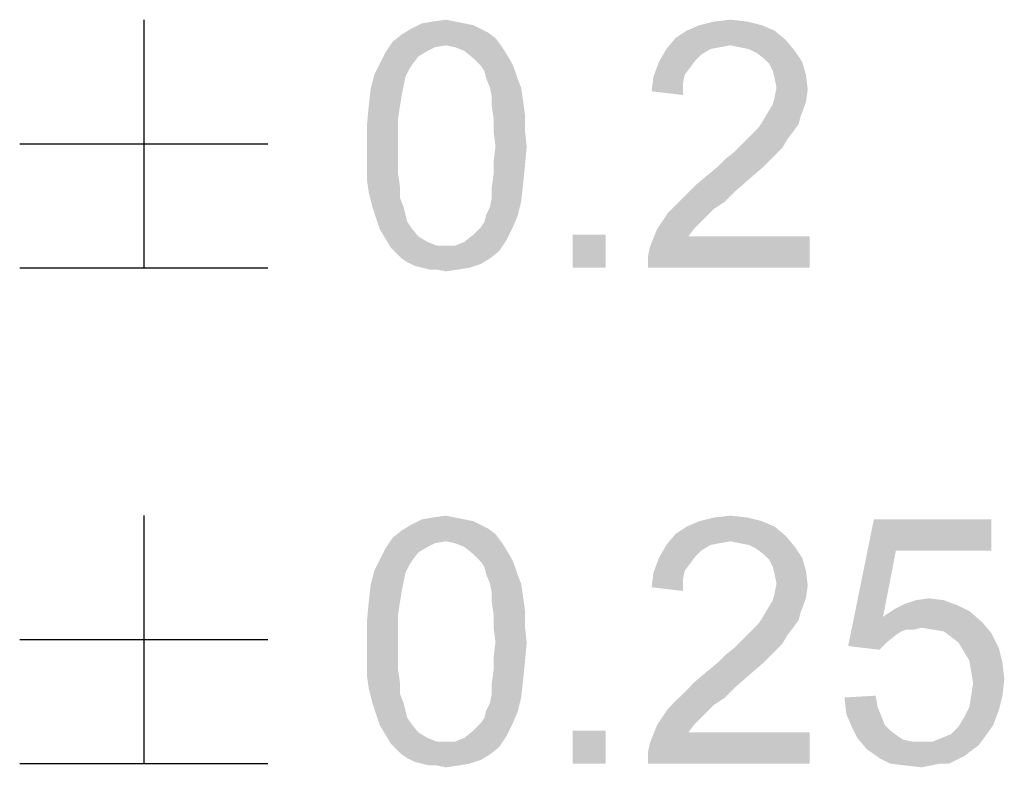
# Model space of a CAD drawing. Extents: x 0 to 1189, y 0 to 841.
# Tile 73 of 96: x 1136 to 1146, y 50 to 57. Entities that reach past the tile are written whole.
import ezdxf

# ---------------------------------------------------------------- set-up
doc = ezdxf.new("R2010")
doc.units = 0
doc.header["$LTSCALE"] = 65.395
doc.layers.get('0').update_dxf_attribs({"linetype": 'CONTINUOUS'})

msp = doc.modelspace()

# ---------------------------------------------------------------- linework, layer by layer
at = {"color": 6, "linetype": 'Continuous'}
for p, q in [((1137.6017, 57.25), (1137.6017, 54.95)), ((1136.4517, 56.1), (1138.7517, 56.1)), ((1136.4517, 54.95), (1138.7517, 54.95)), ((1137.6017, 52.65), (1137.6017, 50.35)), ((1136.4517, 51.5), (1138.7517, 51.5)), ((1136.4517, 50.35), (1138.7517, 50.35))]:
    msp.add_line(p, q, dxfattribs=at)
for points in [[(1140.5747, 57.2159), (1140.6599, 57.1989), (1140.0806, 57.1648)], [(1140.5747, 57.2159), (1140.0806, 57.1648), (1140.1828, 57.2159)], [(1140.0806, 57.1648), (1140.6599, 57.1989), (1140.728, 57.1648)], [(1140.4895, 57.233), (1140.1828, 57.2159), (1140.2851, 57.233)], [(1140.1828, 57.2159), (1140.4895, 57.233), (1140.5747, 57.2159)], [(1140.2851, 57.233), (1140.4043, 57.25), (1140.4895, 57.233)], [(1143.3347, 57.1989), (1142.6362, 57.1478), (1142.7554, 57.1989)], [(1142.6362, 57.1478), (1143.3347, 57.1989), (1143.4539, 57.1478)], [(1143.1984, 57.233), (1142.7554, 57.1989), (1142.8917, 57.233)], [(1142.7554, 57.1989), (1143.1984, 57.233), (1143.3347, 57.1989)], [(1142.8917, 57.233), (1143.0451, 57.25), (1143.1984, 57.233)], [(1140.8643, 57.0796), (1139.9102, 57.0456), (1139.9954, 57.1137)], [(1140.4043, 57.0115), (1139.9102, 57.0456), (1140.8643, 57.0796)], [(1140.728, 57.1648), (1140.7962, 57.1307), (1139.9954, 57.1137)], [(1140.728, 57.1648), (1139.9954, 57.1137), (1140.0806, 57.1648)], [(1139.9954, 57.1137), (1140.7962, 57.1307), (1140.8643, 57.0796)], [(1140.4043, 57.0115), (1140.8643, 57.0796), (1140.9154, 57.0115)], [(1143.5562, 57.0626), (1142.4488, 56.9774), (1142.5339, 57.0796)], [(1143.4539, 57.1478), (1142.5339, 57.0796), (1142.6362, 57.1478)], [(1142.5339, 57.0796), (1143.4539, 57.1478), (1143.5562, 57.0626)], [(1140.4043, 57.0115), (1139.8421, 56.9433), (1139.9102, 57.0456)], [(1140.4043, 57.0115), (1140.3021, 56.9944), (1139.8421, 56.9433)], [(1140.3021, 56.9944), (1140.2339, 56.9604), (1139.8421, 56.9433)], [(1140.9154, 57.0115), (1140.4895, 56.9944), (1140.4043, 57.0115)], [(1140.5747, 56.9604), (1140.4895, 56.9944), (1140.9154, 57.0115)], [(1140.5747, 56.9604), (1140.9154, 57.0115), (1140.9495, 56.9604)], [(1143.5562, 57.0626), (1143.0451, 57.0115), (1142.4488, 56.9774)], [(1143.0451, 57.0115), (1142.9428, 56.9944), (1142.4488, 56.9774)], [(1142.4488, 56.9774), (1142.9428, 56.9944), (1142.8576, 56.9774)], [(1143.1302, 56.9944), (1143.0451, 57.0115), (1143.5562, 57.0626)], [(1143.2154, 56.9774), (1143.1302, 56.9944), (1143.5562, 57.0626)], [(1143.2154, 56.9774), (1143.5562, 57.0626), (1143.6413, 56.9604)], [(1140.1488, 56.9093), (1139.791, 56.8411), (1139.8421, 56.9433)], [(1139.791, 56.8411), (1140.1488, 56.9093), (1140.0976, 56.8411)], [(1139.8421, 56.9433), (1140.2339, 56.9604), (1140.1488, 56.9093)], [(1140.9495, 56.9604), (1140.6599, 56.8922), (1140.5747, 56.9604)], [(1140.6599, 56.8922), (1140.9495, 56.9604), (1141.0006, 56.8752)], [(1141.0006, 56.8752), (1140.728, 56.8241), (1140.6599, 56.8922)], [(1142.8576, 56.9774), (1142.7725, 56.9263), (1142.3806, 56.8581)], [(1142.8576, 56.9774), (1142.3806, 56.8581), (1142.4488, 56.9774)], [(1142.7725, 56.9263), (1142.7213, 56.8752), (1142.3806, 56.8581)], [(1143.6413, 56.9604), (1143.2836, 56.9433), (1143.2154, 56.9774)], [(1143.3517, 56.8922), (1143.2836, 56.9433), (1143.6413, 56.9604)], [(1143.3517, 56.8922), (1143.6413, 56.9604), (1143.7095, 56.8581)], [(1143.7095, 56.8581), (1143.4028, 56.8411), (1143.3517, 56.8922)], [(1140.0976, 56.8411), (1140.0636, 56.79), (1139.7399, 56.7389)], [(1140.0976, 56.8411), (1139.7399, 56.7389), (1139.791, 56.8411)], [(1140.728, 56.8241), (1141.0006, 56.8752), (1141.0347, 56.807)], [(1141.0347, 56.807), (1140.7621, 56.773), (1140.728, 56.8241)], [(1140.7791, 56.7048), (1140.7621, 56.773), (1141.0347, 56.807)], [(1140.7791, 56.7048), (1141.0347, 56.807), (1141.0688, 56.7048)], [(1142.6702, 56.807), (1142.3295, 56.7219), (1142.3806, 56.8581)], [(1142.6702, 56.807), (1142.6191, 56.7389), (1142.3295, 56.7219)], [(1142.3806, 56.8581), (1142.7213, 56.8752), (1142.6702, 56.807)], [(1143.4369, 56.773), (1143.4028, 56.8411), (1143.7095, 56.8581)], [(1143.4369, 56.773), (1143.7095, 56.8581), (1143.7436, 56.7389)], [(1140.0295, 56.7219), (1139.7058, 56.6026), (1139.7399, 56.7389)], [(1140.0295, 56.7219), (1140.0125, 56.6367), (1139.7058, 56.6026)], [(1139.7399, 56.7389), (1140.0636, 56.79), (1140.0295, 56.7219)], [(1142.6021, 56.6537), (1142.3125, 56.5856), (1142.3295, 56.7219)], [(1142.3295, 56.7219), (1142.6191, 56.7389), (1142.6021, 56.6537)], [(1143.7436, 56.7389), (1143.4539, 56.7048), (1143.4369, 56.773)], [(1143.471, 56.6196), (1143.4539, 56.7048), (1143.7436, 56.7389)], [(1143.471, 56.6196), (1143.7436, 56.7389), (1143.7606, 56.6026)], [(1139.7058, 56.6026), (1140.0125, 56.6367), (1139.9954, 56.5515)], [(1141.0688, 56.7048), (1140.8132, 56.6196), (1140.7791, 56.7048)], [(1140.8132, 56.6196), (1141.0688, 56.7048), (1141.1028, 56.6196)], [(1141.1028, 56.6196), (1140.8302, 56.5344), (1140.8132, 56.6196)], [(1140.8302, 56.5344), (1141.1028, 56.6196), (1141.1199, 56.5004)], [(1142.3125, 56.5856), (1142.6021, 56.6537), (1142.6021, 56.5515)], [(1143.7606, 56.6026), (1143.4539, 56.5344), (1143.471, 56.6196)], [(1139.9954, 56.5515), (1139.6888, 56.4493), (1139.7058, 56.6026)], [(1139.6888, 56.4493), (1139.9954, 56.5515), (1139.9784, 56.4493)], [(1141.1199, 56.5004), (1140.8302, 56.4493), (1140.8302, 56.5344)], [(1143.7436, 56.4833), (1143.4369, 56.4663), (1143.4539, 56.5344)], [(1143.4539, 56.5344), (1143.7606, 56.6026), (1143.7436, 56.4833)], [(1139.9784, 56.4493), (1139.9613, 56.33), (1139.6717, 56.2619)], [(1139.9784, 56.4493), (1139.6717, 56.2619), (1139.6888, 56.4493)], [(1140.8302, 56.4493), (1141.1199, 56.5004), (1141.1369, 56.3811)], [(1141.1369, 56.3811), (1140.8473, 56.33), (1140.8302, 56.4493)], [(1143.3858, 56.3811), (1143.4369, 56.4663), (1143.7436, 56.4833)], [(1143.3858, 56.3811), (1143.7436, 56.4833), (1143.6925, 56.347)], [(1140.8473, 56.33), (1141.1369, 56.3811), (1141.1369, 56.2278)], [(1143.6925, 56.347), (1143.3347, 56.2959), (1143.3858, 56.3811)], [(1143.3347, 56.2959), (1143.6925, 56.347), (1143.6754, 56.2789)], [(1139.6717, 56.2619), (1139.9613, 56.33), (1139.9613, 56.2107)], [(1139.9613, 56.2107), (1139.6717, 56.0744), (1139.6717, 56.2619)], [(1141.1369, 56.2278), (1140.8473, 56.2107), (1140.8473, 56.33)], [(1143.6754, 56.2789), (1143.3006, 56.2448), (1143.3347, 56.2959)], [(1143.3006, 56.2448), (1143.6754, 56.2789), (1143.6243, 56.2107)], [(1139.6717, 56.0744), (1139.9613, 56.2107), (1139.9613, 56.0744)], [(1140.8643, 56.0744), (1140.8473, 56.2107), (1141.1369, 56.2278)], [(1140.8643, 56.0744), (1141.1369, 56.2278), (1141.1539, 56.0744)], [(1143.1984, 56.1426), (1143.2495, 56.1937), (1143.6243, 56.2107)], [(1143.1984, 56.1426), (1143.6243, 56.2107), (1143.5732, 56.1426)], [(1143.6243, 56.2107), (1143.2495, 56.1937), (1143.3006, 56.2448)], [(1139.9613, 56.0744), (1139.9613, 55.9381), (1139.6717, 55.9211)], [(1139.9613, 56.0744), (1139.6717, 55.9211), (1139.6717, 56.0744)], [(1141.1539, 56.0744), (1140.8473, 55.9381), (1140.8643, 56.0744)], [(1140.8473, 55.9381), (1141.1539, 56.0744), (1141.1369, 55.887)], [(1143.5221, 56.0574), (1143.0791, 56.0233), (1143.1473, 56.0915)], [(1143.5732, 56.1426), (1143.1473, 56.0915), (1143.1984, 56.1426)], [(1143.1473, 56.0915), (1143.5732, 56.1426), (1143.5221, 56.0574)], [(1142.9258, 55.887), (1142.9939, 55.9552), (1143.4539, 55.9893)], [(1142.9258, 55.887), (1143.4539, 55.9893), (1143.3517, 55.887)], [(1143.4539, 55.9893), (1142.9939, 55.9552), (1143.0791, 56.0233)], [(1143.0791, 56.0233), (1143.5221, 56.0574), (1143.4539, 55.9893)], [(1139.6717, 55.9211), (1139.9613, 55.9381), (1139.9613, 55.8189)], [(1139.9613, 55.8189), (1139.6717, 55.7678), (1139.6717, 55.9211)], [(1141.1369, 55.887), (1140.8473, 55.8189), (1140.8473, 55.9381)], [(1139.6717, 55.7678), (1139.9613, 55.8189), (1139.9784, 55.6996)], [(1141.1199, 55.7167), (1140.8302, 55.6996), (1140.8473, 55.8189)], [(1140.8473, 55.8189), (1141.1369, 55.887), (1141.1199, 55.7167)], [(1143.2325, 55.7848), (1142.7213, 55.7167), (1142.8236, 55.8019)], [(1143.3517, 55.887), (1142.8236, 55.8019), (1142.9258, 55.887)], [(1142.8236, 55.8019), (1143.3517, 55.887), (1143.2325, 55.7848)], [(1139.9784, 55.6996), (1139.6888, 55.6485), (1139.6717, 55.7678)], [(1140.8302, 55.5974), (1140.8302, 55.6996), (1141.1199, 55.7167)], [(1140.8302, 55.5974), (1141.1199, 55.7167), (1141.1028, 55.5633)], [(1143.0962, 55.6656), (1142.6191, 55.6144), (1142.7213, 55.7167)], [(1142.7213, 55.7167), (1143.2325, 55.7848), (1143.0962, 55.6656)], [(1139.6888, 55.6485), (1139.9784, 55.6996), (1139.9784, 55.5974)], [(1139.9784, 55.5974), (1139.7228, 55.5122), (1139.6888, 55.6485)], [(1142.9939, 55.5633), (1142.5339, 55.5293), (1142.6191, 55.6144)], [(1142.6191, 55.6144), (1143.0962, 55.6656), (1142.9939, 55.5633)], [(1139.7228, 55.5122), (1139.9784, 55.5974), (1140.0125, 55.5122)], [(1140.7791, 55.4441), (1140.8132, 55.5122), (1141.1028, 55.5633)], [(1140.7791, 55.4441), (1141.1028, 55.5633), (1141.0688, 55.427)], [(1141.1028, 55.5633), (1140.8132, 55.5122), (1140.8302, 55.5974)], [(1142.8917, 55.4952), (1142.4658, 55.4611), (1142.5339, 55.5293)], [(1142.5339, 55.5293), (1142.9939, 55.5633), (1142.8917, 55.4952)], [(1140.0125, 55.5122), (1139.7569, 55.41), (1139.7228, 55.5122)], [(1140.0125, 55.5122), (1140.0295, 55.4441), (1139.7569, 55.41)], [(1139.7569, 55.41), (1140.0295, 55.4441), (1140.0465, 55.3759)], [(1141.0688, 55.427), (1140.7621, 55.3759), (1140.7791, 55.4441)], [(1142.8236, 55.427), (1142.3636, 55.3078), (1142.4658, 55.4611)], [(1142.4658, 55.4611), (1142.8917, 55.4952), (1142.8236, 55.427)], [(1140.0465, 55.3759), (1139.791, 55.3078), (1139.7569, 55.41)], [(1140.0465, 55.3759), (1140.0806, 55.3248), (1139.791, 55.3078)], [(1140.728, 55.3248), (1140.7621, 55.3759), (1141.0688, 55.427)], [(1140.728, 55.3248), (1141.0688, 55.427), (1141.0176, 55.3078)], [(1142.8236, 55.427), (1142.7725, 55.3759), (1142.3636, 55.3078)], [(1142.3636, 55.3078), (1142.7725, 55.3759), (1142.7043, 55.3078)], [(1139.791, 55.3078), (1140.0806, 55.3248), (1140.1488, 55.2396)], [(1140.1488, 55.2396), (1139.8421, 55.2226), (1139.791, 55.3078)], [(1140.9665, 55.2056), (1140.5747, 55.1885), (1140.6599, 55.2567)], [(1141.0176, 55.3078), (1140.6599, 55.2567), (1140.728, 55.3248)], [(1140.6599, 55.2567), (1141.0176, 55.3078), (1140.9665, 55.2056)], [(1141.8865, 55.2567), (1141.5799, 54.95), (1141.5799, 55.2567)], [(1141.5799, 54.95), (1141.8865, 55.2567), (1141.8865, 54.95)], [(1142.7043, 55.3078), (1142.6532, 55.2396), (1142.2954, 55.1374)], [(1142.7043, 55.3078), (1142.2954, 55.1374), (1142.3636, 55.3078)], [(1139.8421, 55.2226), (1140.1488, 55.2396), (1140.2339, 55.1885)], [(1140.2339, 55.1885), (1139.8932, 55.1374), (1139.8421, 55.2226)], [(1140.2339, 55.1885), (1140.3191, 55.1544), (1139.8932, 55.1374)], [(1140.4895, 55.1544), (1140.5747, 55.1885), (1140.9665, 55.2056)], [(1140.4895, 55.1544), (1140.9665, 55.2056), (1140.8984, 55.1033)], [(1142.2784, 55.0522), (1142.2954, 55.1374), (1143.7776, 55.2396)], [(1142.2784, 54.95), (1142.2784, 55.0522), (1143.7776, 55.2396)], [(1142.2784, 54.95), (1143.7776, 55.2396), (1143.7776, 54.95)], [(1142.6532, 55.2396), (1143.7776, 55.2396), (1142.2954, 55.1374)], [(1140.4043, 55.1544), (1140.4895, 55.1544), (1139.8932, 55.1374)], [(1140.3191, 55.1544), (1140.4043, 55.1544), (1139.8932, 55.1374)], [(1140.8984, 55.1033), (1139.8932, 55.1374), (1140.4895, 55.1544)], [(1140.8984, 55.1033), (1139.9443, 55.0863), (1139.8932, 55.1374)], [(1139.9954, 55.0352), (1139.9443, 55.0863), (1140.8984, 55.1033)], [(1139.9954, 55.0352), (1140.8984, 55.1033), (1140.8132, 55.0352)], [(1140.8132, 55.0352), (1140.0465, 55.0011), (1139.9954, 55.0352)], [(1140.0465, 55.0011), (1140.8132, 55.0352), (1140.728, 54.9841)], [(1140.728, 54.9841), (1140.1147, 54.967), (1140.0465, 55.0011)], [(1140.1828, 54.95), (1140.1147, 54.967), (1140.728, 54.9841)], [(1140.1828, 54.95), (1140.728, 54.9841), (1140.6258, 54.95)], [(1140.6258, 54.95), (1140.251, 54.933), (1140.1828, 54.95)], [(1140.3191, 54.933), (1140.251, 54.933), (1140.6258, 54.95)], [(1140.3191, 54.933), (1140.6258, 54.95), (1140.5236, 54.933)], [(1140.5236, 54.933), (1140.4043, 54.9159), (1140.3191, 54.933)], [(1140.5747, 52.6159), (1140.6599, 52.5989), (1140.0806, 52.5648)], [(1140.5747, 52.6159), (1140.0806, 52.5648), (1140.1828, 52.6159)], [(1140.4895, 52.633), (1140.1828, 52.6159), (1140.2851, 52.633)], [(1140.1828, 52.6159), (1140.4895, 52.633), (1140.5747, 52.6159)], [(1140.2851, 52.633), (1140.4043, 52.65), (1140.4895, 52.633)], [(1143.1984, 52.633), (1142.7554, 52.5989), (1142.8917, 52.633)], [(1142.7554, 52.5989), (1143.1984, 52.633), (1143.3347, 52.5989)], [(1142.8917, 52.633), (1143.0451, 52.65), (1143.1984, 52.633)], [(1144.5784, 52.3263), (1144.1354, 51.4404), (1144.3739, 52.6159)], [(1144.3739, 52.6159), (1145.4643, 52.6159), (1144.5784, 52.3263)], [(1144.5784, 52.3263), (1145.4643, 52.6159), (1145.4643, 52.3263)], [(1140.8643, 52.4796), (1139.9102, 52.4456), (1139.9954, 52.5137)], [(1140.728, 52.5648), (1140.7962, 52.5307), (1139.9954, 52.5137)], [(1140.728, 52.5648), (1139.9954, 52.5137), (1140.0806, 52.5648)], [(1139.9954, 52.5137), (1140.7962, 52.5307), (1140.8643, 52.4796)], [(1140.0806, 52.5648), (1140.6599, 52.5989), (1140.728, 52.5648)], [(1143.4539, 52.5478), (1142.5339, 52.4796), (1142.6362, 52.5478)], [(1142.5339, 52.4796), (1143.4539, 52.5478), (1143.5562, 52.4626)], [(1143.3347, 52.5989), (1142.6362, 52.5478), (1142.7554, 52.5989)], [(1142.6362, 52.5478), (1143.3347, 52.5989), (1143.4539, 52.5478)], [(1140.4043, 52.4115), (1139.8421, 52.3433), (1139.9102, 52.4456)], [(1140.4043, 52.4115), (1139.9102, 52.4456), (1140.8643, 52.4796)], [(1140.4043, 52.4115), (1140.8643, 52.4796), (1140.9154, 52.4115)], [(1143.5562, 52.4626), (1142.4488, 52.3774), (1142.5339, 52.4796)], [(1143.5562, 52.4626), (1143.0451, 52.4115), (1142.4488, 52.3774)], [(1143.1302, 52.3944), (1143.0451, 52.4115), (1143.5562, 52.4626)], [(1143.2154, 52.3774), (1143.1302, 52.3944), (1143.5562, 52.4626)], [(1143.2154, 52.3774), (1143.5562, 52.4626), (1143.6413, 52.3604)], [(1140.1488, 52.3093), (1139.791, 52.2411), (1139.8421, 52.3433)], [(1140.4043, 52.4115), (1140.3021, 52.3944), (1139.8421, 52.3433)], [(1140.3021, 52.3944), (1140.2339, 52.3604), (1139.8421, 52.3433)], [(1139.8421, 52.3433), (1140.2339, 52.3604), (1140.1488, 52.3093)], [(1140.9154, 52.4115), (1140.4895, 52.3944), (1140.4043, 52.4115)], [(1140.5747, 52.3604), (1140.4895, 52.3944), (1140.9154, 52.4115)], [(1140.5747, 52.3604), (1140.9154, 52.4115), (1140.9495, 52.3604)], [(1140.9495, 52.3604), (1140.6599, 52.2922), (1140.5747, 52.3604)], [(1140.6599, 52.2922), (1140.9495, 52.3604), (1141.0006, 52.2752)], [(1142.8576, 52.3774), (1142.7725, 52.3263), (1142.3806, 52.2581)], [(1142.8576, 52.3774), (1142.3806, 52.2581), (1142.4488, 52.3774)], [(1142.7725, 52.3263), (1142.7213, 52.2752), (1142.3806, 52.2581)], [(1143.0451, 52.4115), (1142.9428, 52.3944), (1142.4488, 52.3774)], [(1142.4488, 52.3774), (1142.9428, 52.3944), (1142.8576, 52.3774)], [(1143.6413, 52.3604), (1143.2836, 52.3433), (1143.2154, 52.3774)], [(1143.3517, 52.2922), (1143.2836, 52.3433), (1143.6413, 52.3604)], [(1143.3517, 52.2922), (1143.6413, 52.3604), (1143.7095, 52.2581)], [(1144.5784, 52.3263), (1144.4591, 51.713), (1144.1354, 51.4404)], [(1140.0976, 52.2411), (1140.0636, 52.19), (1139.7399, 52.1389)], [(1140.0976, 52.2411), (1139.7399, 52.1389), (1139.791, 52.2411)], [(1139.791, 52.2411), (1140.1488, 52.3093), (1140.0976, 52.2411)], [(1141.0006, 52.2752), (1140.728, 52.2241), (1140.6599, 52.2922)], [(1140.728, 52.2241), (1141.0006, 52.2752), (1141.0347, 52.207)], [(1142.6702, 52.207), (1142.3295, 52.1219), (1142.3806, 52.2581)], [(1142.3806, 52.2581), (1142.7213, 52.2752), (1142.6702, 52.207)], [(1143.7095, 52.2581), (1143.4028, 52.2411), (1143.3517, 52.2922)], [(1143.4369, 52.173), (1143.4028, 52.2411), (1143.7095, 52.2581)], [(1143.4369, 52.173), (1143.7095, 52.2581), (1143.7436, 52.1389)], [(1139.7399, 52.1389), (1140.0636, 52.19), (1140.0295, 52.1219)], [(1141.0347, 52.207), (1140.7621, 52.173), (1140.728, 52.2241)], [(1140.7791, 52.1048), (1140.7621, 52.173), (1141.0347, 52.207)], [(1140.7791, 52.1048), (1141.0347, 52.207), (1141.0688, 52.1048)], [(1142.6702, 52.207), (1142.6191, 52.1389), (1142.3295, 52.1219)], [(1143.7436, 52.1389), (1143.4539, 52.1048), (1143.4369, 52.173)], [(1140.0295, 52.1219), (1139.7058, 52.0026), (1139.7399, 52.1389)], [(1140.0295, 52.1219), (1140.0125, 52.0367), (1139.7058, 52.0026)], [(1141.0688, 52.1048), (1140.8132, 52.0196), (1140.7791, 52.1048)], [(1140.8132, 52.0196), (1141.0688, 52.1048), (1141.1028, 52.0196)], [(1142.6021, 52.0537), (1142.3125, 51.9856), (1142.3295, 52.1219)], [(1142.3125, 51.9856), (1142.6021, 52.0537), (1142.6021, 51.9515)], [(1142.3295, 52.1219), (1142.6191, 52.1389), (1142.6021, 52.0537)], [(1143.471, 52.0196), (1143.4539, 52.1048), (1143.7436, 52.1389)], [(1143.471, 52.0196), (1143.7436, 52.1389), (1143.7606, 52.0026)], [(1139.9954, 51.9515), (1139.6888, 51.8493), (1139.7058, 52.0026)], [(1139.7058, 52.0026), (1140.0125, 52.0367), (1139.9954, 51.9515)], [(1141.1028, 52.0196), (1140.8302, 51.9344), (1140.8132, 52.0196)], [(1140.8302, 51.9344), (1141.1028, 52.0196), (1141.1199, 51.9004)], [(1143.7606, 52.0026), (1143.4539, 51.9344), (1143.471, 52.0196)], [(1143.4539, 51.9344), (1143.7606, 52.0026), (1143.7436, 51.8833)], [(1139.6888, 51.8493), (1139.9954, 51.9515), (1139.9784, 51.8493)], [(1141.1199, 51.9004), (1140.8302, 51.8493), (1140.8302, 51.9344)], [(1140.8302, 51.8493), (1141.1199, 51.9004), (1141.1369, 51.7811)], [(1143.3858, 51.7811), (1143.4369, 51.8663), (1143.7436, 51.8833)], [(1143.3858, 51.7811), (1143.7436, 51.8833), (1143.6925, 51.747)], [(1143.7436, 51.8833), (1143.4369, 51.8663), (1143.4539, 51.9344)], [(1144.7658, 51.8663), (1144.8851, 51.8833), (1145.0213, 51.8663)], [(1139.9784, 51.8493), (1139.9613, 51.73), (1139.6717, 51.6619)], [(1139.9784, 51.8493), (1139.6717, 51.6619), (1139.6888, 51.8493)], [(1141.1369, 51.7811), (1140.8473, 51.73), (1140.8302, 51.8493)], [(1140.8473, 51.73), (1141.1369, 51.7811), (1141.1369, 51.6278)], [(1143.6925, 51.747), (1143.3347, 51.6959), (1143.3858, 51.7811)], [(1145.2599, 51.7641), (1144.4591, 51.713), (1144.5613, 51.7811)], [(1145.1576, 51.8152), (1144.5613, 51.7811), (1144.6636, 51.8322)], [(1144.5613, 51.7811), (1145.1576, 51.8152), (1145.2599, 51.7641)], [(1145.0213, 51.8663), (1144.6636, 51.8322), (1144.7658, 51.8663)], [(1144.6636, 51.8322), (1145.0213, 51.8663), (1145.1576, 51.8152)], [(1139.6717, 51.6619), (1139.9613, 51.73), (1139.9613, 51.6107)], [(1141.1369, 51.6278), (1140.8473, 51.6107), (1140.8473, 51.73)], [(1143.6754, 51.6789), (1143.3006, 51.6448), (1143.3347, 51.6959)], [(1143.3347, 51.6959), (1143.6925, 51.747), (1143.6754, 51.6789)], [(1144.4591, 51.713), (1144.6806, 51.5937), (1144.1354, 51.4404)], [(1144.4591, 51.713), (1145.2599, 51.7641), (1145.3791, 51.6619)], [(1144.4591, 51.713), (1145.3791, 51.6619), (1144.8169, 51.6107)], [(1144.4591, 51.713), (1144.8169, 51.6107), (1144.6806, 51.5937)], [(1139.9613, 51.6107), (1139.6717, 51.4744), (1139.6717, 51.6619)], [(1139.6717, 51.4744), (1139.9613, 51.6107), (1139.9613, 51.4744)], [(1140.8643, 51.4744), (1140.8473, 51.6107), (1141.1369, 51.6278)], [(1140.8643, 51.4744), (1141.1369, 51.6278), (1141.1539, 51.4744)], [(1143.1984, 51.5426), (1143.2495, 51.5937), (1143.6243, 51.6107)], [(1143.1984, 51.5426), (1143.6243, 51.6107), (1143.5732, 51.5426)], [(1143.6243, 51.6107), (1143.2495, 51.5937), (1143.3006, 51.6448)], [(1143.3006, 51.6448), (1143.6754, 51.6789), (1143.6243, 51.6107)], [(1144.6806, 51.5937), (1144.8169, 51.6107), (1144.7488, 51.5937)], [(1144.9191, 51.5937), (1144.8169, 51.6107), (1145.3791, 51.6619)], [(1145.0213, 51.5767), (1144.9191, 51.5937), (1145.3791, 51.6619)], [(1145.0213, 51.5767), (1145.3791, 51.6619), (1145.4643, 51.5596)], [(1143.5732, 51.5426), (1143.1473, 51.4915), (1143.1984, 51.5426)], [(1143.1473, 51.4915), (1143.5732, 51.5426), (1143.5221, 51.4574)], [(1144.6806, 51.5937), (1144.6295, 51.5767), (1144.1354, 51.4404)], [(1144.6295, 51.5767), (1144.5784, 51.5426), (1144.1354, 51.4404)], [(1144.5784, 51.5426), (1144.4932, 51.4744), (1144.1354, 51.4404)], [(1145.4643, 51.5596), (1145.0895, 51.5256), (1145.0213, 51.5767)], [(1145.1576, 51.4744), (1145.0895, 51.5256), (1145.4643, 51.5596)], [(1145.1576, 51.4744), (1145.4643, 51.5596), (1145.5325, 51.4233)], [(1139.9613, 51.4744), (1139.9613, 51.3381), (1139.6717, 51.3211)], [(1139.9613, 51.4744), (1139.6717, 51.3211), (1139.6717, 51.4744)], [(1141.1539, 51.4744), (1140.8473, 51.3381), (1140.8643, 51.4744)], [(1140.8473, 51.3381), (1141.1539, 51.4744), (1141.1369, 51.287)], [(1143.4539, 51.3893), (1142.9939, 51.3552), (1143.0791, 51.4233)], [(1143.5221, 51.4574), (1143.0791, 51.4233), (1143.1473, 51.4915)], [(1143.0791, 51.4233), (1143.5221, 51.4574), (1143.4539, 51.3893)], [(1144.1354, 51.4404), (1144.4932, 51.4744), (1144.4251, 51.4063)], [(1145.5325, 51.4233), (1145.2088, 51.3893), (1145.1576, 51.4744)], [(1145.2599, 51.3041), (1145.2088, 51.3893), (1145.5325, 51.4233)], [(1145.2599, 51.3041), (1145.5325, 51.4233), (1145.5665, 51.287)], [(1139.6717, 51.3211), (1139.9613, 51.3381), (1139.9613, 51.2189)], [(1141.1369, 51.287), (1140.8473, 51.2189), (1140.8473, 51.3381)], [(1142.9258, 51.287), (1142.9939, 51.3552), (1143.4539, 51.3893)], [(1142.9258, 51.287), (1143.4539, 51.3893), (1143.3517, 51.287)], [(1139.9613, 51.2189), (1139.6717, 51.1678), (1139.6717, 51.3211)], [(1140.8473, 51.2189), (1141.1369, 51.287), (1141.1199, 51.1167)], [(1143.3517, 51.287), (1142.8236, 51.2019), (1142.9258, 51.287)], [(1142.8236, 51.2019), (1143.3517, 51.287), (1143.2325, 51.1848)], [(1145.5665, 51.287), (1145.2769, 51.2019), (1145.2599, 51.3041)], [(1145.2769, 51.2019), (1145.5665, 51.287), (1145.5836, 51.1337)], [(1139.6717, 51.1678), (1139.9613, 51.2189), (1139.9784, 51.0996)], [(1139.9784, 51.0996), (1139.6888, 51.0485), (1139.6717, 51.1678)], [(1141.1199, 51.1167), (1140.8302, 51.0996), (1140.8473, 51.2189)], [(1143.2325, 51.1848), (1142.7213, 51.1167), (1142.8236, 51.2019)], [(1142.7213, 51.1167), (1143.2325, 51.1848), (1143.0962, 51.0656)], [(1145.5836, 51.1337), (1145.2939, 51.0996), (1145.2769, 51.2019)], [(1139.6888, 51.0485), (1139.9784, 51.0996), (1139.9784, 50.9974)], [(1139.9784, 50.9974), (1139.7228, 50.9122), (1139.6888, 51.0485)], [(1140.8302, 50.9974), (1140.8302, 51.0996), (1141.1199, 51.1167)], [(1140.8302, 50.9974), (1141.1199, 51.1167), (1141.1028, 50.9633)], [(1143.0962, 51.0656), (1142.6191, 51.0144), (1142.7213, 51.1167)], [(1142.6191, 51.0144), (1143.0962, 51.0656), (1142.9939, 50.9633)], [(1145.2769, 50.9804), (1145.2939, 51.0996), (1145.5836, 51.1337)], [(1145.2769, 50.9804), (1145.5836, 51.1337), (1145.5665, 50.9804)], [(1139.7228, 50.9122), (1139.9784, 50.9974), (1140.0125, 50.9122)], [(1140.7791, 50.8441), (1140.8132, 50.9122), (1141.1028, 50.9633)], [(1140.7791, 50.8441), (1141.1028, 50.9633), (1141.0688, 50.827)], [(1141.1028, 50.9633), (1140.8132, 50.9122), (1140.8302, 50.9974)], [(1142.9939, 50.9633), (1142.5339, 50.9293), (1142.6191, 51.0144)], [(1142.5339, 50.9293), (1142.9939, 50.9633), (1142.8917, 50.8952)], [(1144.1013, 50.9633), (1144.391, 50.9804), (1144.408, 50.8781)], [(1144.408, 50.8781), (1144.1184, 50.81), (1144.1013, 50.9633)], [(1145.5665, 50.9804), (1145.2599, 50.8781), (1145.2769, 50.9804)], [(1145.2599, 50.8781), (1145.5665, 50.9804), (1145.5325, 50.8441)], [(1140.0125, 50.9122), (1139.7569, 50.81), (1139.7228, 50.9122)], [(1140.0125, 50.9122), (1140.0295, 50.8441), (1139.7569, 50.81)], [(1142.8917, 50.8952), (1142.4658, 50.8611), (1142.5339, 50.9293)], [(1142.4658, 50.8611), (1142.8917, 50.8952), (1142.8236, 50.827)], [(1144.1184, 50.81), (1144.408, 50.8781), (1144.4421, 50.793)], [(1145.5325, 50.8441), (1145.2088, 50.7759), (1145.2599, 50.8781)], [(1139.7569, 50.81), (1140.0295, 50.8441), (1140.0465, 50.7759)], [(1140.0465, 50.7759), (1139.791, 50.7078), (1139.7569, 50.81)], [(1140.0465, 50.7759), (1140.0806, 50.7248), (1139.791, 50.7078)], [(1140.728, 50.7248), (1140.7621, 50.7759), (1141.0688, 50.827)], [(1140.728, 50.7248), (1141.0688, 50.827), (1141.0176, 50.7078)], [(1141.0688, 50.827), (1140.7621, 50.7759), (1140.7791, 50.8441)], [(1142.8236, 50.827), (1142.3636, 50.7078), (1142.4658, 50.8611)], [(1142.8236, 50.827), (1142.7725, 50.7759), (1142.3636, 50.7078)], [(1142.3636, 50.7078), (1142.7725, 50.7759), (1142.7043, 50.7078)], [(1144.4421, 50.793), (1144.1695, 50.6907), (1144.1184, 50.81)], [(1144.4421, 50.793), (1144.4762, 50.7078), (1144.1695, 50.6907)], [(1145.4813, 50.7078), (1145.1576, 50.6907), (1145.2088, 50.7759)], [(1145.2088, 50.7759), (1145.5325, 50.8441), (1145.4813, 50.7078)], [(1139.791, 50.7078), (1140.0806, 50.7248), (1140.1488, 50.6396)], [(1140.1488, 50.6396), (1139.8421, 50.6226), (1139.791, 50.7078)], [(1141.0176, 50.7078), (1140.6599, 50.6567), (1140.728, 50.7248)], [(1140.6599, 50.6567), (1141.0176, 50.7078), (1140.9665, 50.6056)], [(1142.7043, 50.7078), (1142.6532, 50.6396), (1142.2954, 50.5374)], [(1142.7043, 50.7078), (1142.2954, 50.5374), (1142.3636, 50.7078)], [(1144.1695, 50.6907), (1144.4762, 50.7078), (1144.5273, 50.6567)], [(1144.5273, 50.6567), (1144.2206, 50.5885), (1144.1695, 50.6907)], [(1145.0043, 50.5885), (1145.0895, 50.6226), (1145.4813, 50.7078)], [(1145.0043, 50.5885), (1145.4813, 50.7078), (1145.3962, 50.5885)], [(1145.0895, 50.6226), (1145.1576, 50.6907), (1145.4813, 50.7078)], [(1139.8421, 50.6226), (1140.1488, 50.6396), (1140.2339, 50.5885)], [(1140.2339, 50.5885), (1139.8932, 50.5374), (1139.8421, 50.6226)], [(1140.4895, 50.5544), (1140.5747, 50.5885), (1140.9665, 50.6056)], [(1140.4895, 50.5544), (1140.9665, 50.6056), (1140.8984, 50.5033)], [(1140.9665, 50.6056), (1140.5747, 50.5885), (1140.6599, 50.6567)], [(1141.8865, 50.6567), (1141.5799, 50.35), (1141.5799, 50.6567)], [(1141.5799, 50.35), (1141.8865, 50.6567), (1141.8865, 50.35)], [(1142.2784, 50.4522), (1142.2954, 50.5374), (1143.7776, 50.6396)], [(1142.2784, 50.35), (1142.2784, 50.4522), (1143.7776, 50.6396)], [(1142.2784, 50.35), (1143.7776, 50.6396), (1143.7776, 50.35)], [(1142.6532, 50.6396), (1143.7776, 50.6396), (1142.2954, 50.5374)], [(1144.5273, 50.6567), (1144.5954, 50.6056), (1144.2206, 50.5885)], [(1144.2206, 50.5885), (1144.5954, 50.6056), (1144.6465, 50.5715)], [(1140.2339, 50.5885), (1140.3191, 50.5544), (1139.8932, 50.5374)], [(1140.4043, 50.5544), (1140.4895, 50.5544), (1139.8932, 50.5374)], [(1140.3191, 50.5544), (1140.4043, 50.5544), (1139.8932, 50.5374)], [(1140.8984, 50.5033), (1139.8932, 50.5374), (1140.4895, 50.5544)], [(1140.8984, 50.5033), (1139.9443, 50.4863), (1139.8932, 50.5374)], [(1139.9954, 50.4352), (1139.9443, 50.4863), (1140.8984, 50.5033)], [(1139.9954, 50.4352), (1140.8984, 50.5033), (1140.8132, 50.4352)], [(1144.6465, 50.5715), (1144.3058, 50.4863), (1144.2206, 50.5885)], [(1144.6465, 50.5715), (1144.7317, 50.5544), (1144.3058, 50.4863)], [(1144.9191, 50.5544), (1145.3451, 50.5204), (1144.3058, 50.4863)], [(1144.8169, 50.5544), (1144.9191, 50.5544), (1144.3058, 50.4863)], [(1144.7317, 50.5544), (1144.8169, 50.5544), (1144.3058, 50.4863)], [(1144.3058, 50.4863), (1145.3451, 50.5204), (1145.2769, 50.4693)], [(1145.3962, 50.5885), (1144.9191, 50.5544), (1145.0043, 50.5885)], [(1144.9191, 50.5544), (1145.3962, 50.5885), (1145.3451, 50.5204)], [(1140.8132, 50.4352), (1140.0465, 50.4011), (1139.9954, 50.4352)], [(1140.0465, 50.4011), (1140.8132, 50.4352), (1140.728, 50.3841)], [(1145.2769, 50.4693), (1144.4251, 50.4011), (1144.3058, 50.4863)], [(1145.2769, 50.4693), (1145.2088, 50.4181), (1144.4251, 50.4011)], [(1144.4251, 50.4011), (1145.2088, 50.4181), (1145.1406, 50.3841)], [(1140.728, 50.3841), (1140.1147, 50.367), (1140.0465, 50.4011)], [(1140.1828, 50.35), (1140.1147, 50.367), (1140.728, 50.3841)], [(1140.1828, 50.35), (1140.728, 50.3841), (1140.6258, 50.35)], [(1140.6258, 50.35), (1140.251, 50.333), (1140.1828, 50.35)], [(1140.3191, 50.333), (1140.251, 50.333), (1140.6258, 50.35)], [(1140.3191, 50.333), (1140.6258, 50.35), (1140.5236, 50.333)], [(1140.5236, 50.333), (1140.4043, 50.3159), (1140.3191, 50.333)], [(1145.1406, 50.3841), (1144.5273, 50.35), (1144.4251, 50.4011)], [(1144.9873, 50.35), (1144.5273, 50.35), (1145.1406, 50.3841)], [(1144.9873, 50.35), (1144.6636, 50.333), (1144.5273, 50.35)], [(1144.6636, 50.333), (1144.9873, 50.35), (1144.9021, 50.333)], [(1144.9021, 50.333), (1144.8169, 50.3159), (1144.6636, 50.333)], [(1144.9873, 50.35), (1145.1406, 50.3841), (1145.0725, 50.35)]]:
    msp.add_solid(points, dxfattribs=at)

doc.saveas('drawing.dxf')
